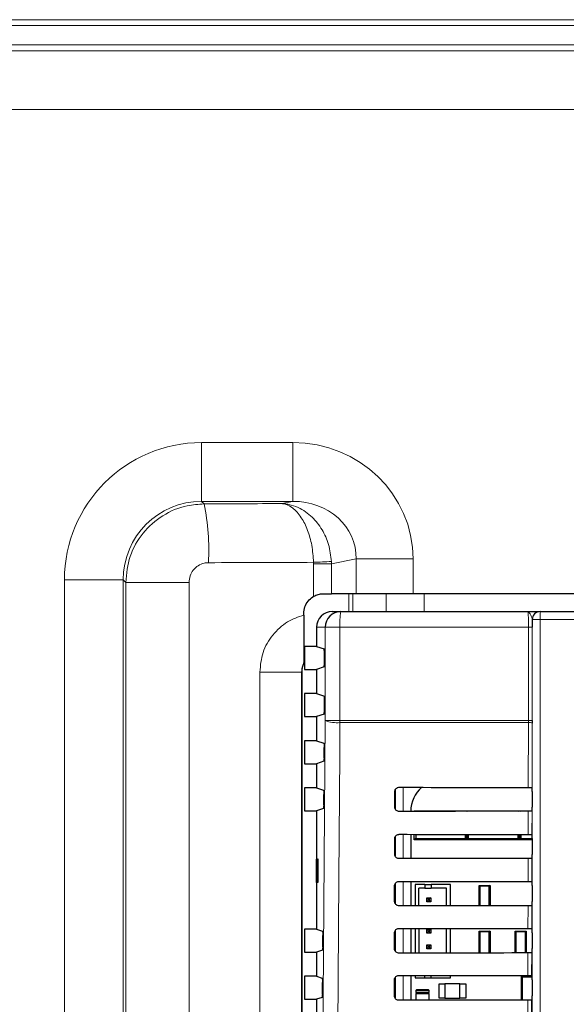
# Model space of a CAD drawing. Header units: millimetres. Extents: x 5 to 418, y 2 to 292.
# Tile 35 of 93: x 96 to 108, y 201 to 222. Entities that reach past the tile are written whole.
import ezdxf

# ---------------------------------------------------------------- set-up
doc = ezdxf.new("R2010")
doc.units = ezdxf.units.MM

msp = doc.modelspace()

# ---------------------------------------------------------------- linework, layer by layer
at = {"color": 7, "linetype": 'Continuous', "lineweight": 18}
for p, q in [((141.7967, 221.6374), (63.1418, 221.6374)), ((64.9268, 221.5168), (140.0118, 221.5168)), ((140.0118, 221.1007), (64.9268, 221.1007)), ((66.0748, 220.9791), (138.8637, 220.9791)), ((138.9693, 219.7308), (65.9693, 219.7308)), ((100.3624, 212.6628), (102.2984, 212.6628)), ((100.3624, 211.4145), (100.3624, 212.6628)), ((102.2984, 211.4145), (102.2984, 212.6628)), ((102.2984, 211.4145), (100.3624, 211.4145)), ((100.3624, 211.4145), (100.414, 211.3629)), ((102.0649, 211.3689), (102.2984, 211.4145)), ((102.7399, 210.0902), (102.7393, 210.1225)), ((103.1172, 210.0902), (102.7399, 210.0902)), ((102.7399, 209.3997), (102.7399, 210.0902)), ((103.1172, 210.0902), (103.1161, 210.1386)), ((103.6441, 210.1933), (103.1172, 210.0902)), ((103.1172, 210.0902), (103.1172, 209.4553)), ((103.6441, 210.1933), (104.8515, 210.1933)), ((103.6441, 209.4553), (103.6441, 210.1933)), ((104.8515, 210.1933), (104.8515, 209.4553)), ((97.4497, 159.8697), (97.4497, 209.7501)), ((98.698, 209.7501), (97.4497, 209.7501)), ((98.698, 209.7501), (98.698, 159.8697)), ((98.7513, 209.6969), (98.698, 209.7501)), ((98.7513, 159.923), (98.7513, 209.6969)), ((100.0949, 209.6969), (98.7513, 209.6969)), ((100.0949, 209.6969), (100.0949, 159.923)), ((103.4887, 209.0766), (103.4887, 209.4553)), ((103.5692, 209.4553), (103.5692, 209.0766)), ((104.2803, 209.0766), (104.2803, 209.4553)), ((105.0852, 209.4553), (105.0852, 209.0766)), ((107.5497, 209.0766), (107.5497, 208.9099)), ((102.9859, 208.7433), (102.8026, 208.7433)), ((103.2997, 208.7433), (102.9859, 208.7433)), ((102.9859, 206.7655), (102.9859, 208.7433)), ((107.3014, 208.7433), (103.2997, 208.7433)), ((103.2997, 208.7433), (103.2997, 206.7655)), ((107.382, 208.7433), (107.3014, 208.7433)), ((107.3014, 206.7655), (107.3014, 208.7433)), ((107.3831, 208.9099), (107.3814, 208.9099)), ((107.382, 208.7433), (107.382, 206.7655)), ((107.3831, 208.9099), (107.5497, 208.9099)), ((107.3831, 194.9652), (107.3831, 208.9099)), ((118.0555, 208.9099), (107.5497, 208.9099)), ((107.5497, 208.9099), (107.5497, 194.9652)), ((101.5977, 173.9927), (101.5977, 207.7938)), ((102.486, 207.7938), (101.5977, 207.7938)), ((102.486, 207.7938), (102.486, 173.9927)), ((102.4871, 207.7927), (102.486, 207.7938)), ((103.2997, 206.7655), (102.9859, 206.7655)), ((103.2997, 206.7655), (107.3014, 206.7655)), ((107.3013, 206.7213), (103.2999, 206.7213)), ((107.2981, 205.3461), (107.3013, 206.7213)), ((107.3013, 206.7213), (107.3014, 206.7655)), ((107.382, 206.7655), (107.3014, 206.7655)), ((107.3819, 206.7102), (107.3787, 205.3446)), ((104.4766, 204.8817), (104.4766, 205.3036)), ((104.6432, 205.348), (104.6432, 204.8374)), ((107.2958, 204.3484), (107.2969, 204.8393)), ((107.3776, 204.8407), (107.3764, 204.347)), ((104.6432, 204.3503), (104.6432, 203.835)), ((104.4766, 203.8777), (104.4766, 204.3075)), ((107.2935, 203.3507), (107.2946, 203.8369)), ((107.3752, 203.8384), (107.3741, 203.3493)), ((104.4766, 202.8736), (104.4766, 203.3113)), ((104.6432, 203.3526), (104.6432, 202.8327)), ((107.2911, 202.3531), (107.2923, 202.8346)), ((107.3729, 202.836), (107.3717, 202.3516)), ((104.4766, 201.8694), (104.4766, 202.3151)), ((104.6432, 202.355), (104.6432, 201.8303)), ((107.2888, 201.3554), (107.2899, 201.8322)), ((107.3705, 201.8337), (107.3694, 201.354)), ((104.4766, 200.8652), (104.4766, 201.3189)), ((104.6432, 201.3573), (104.6432, 200.828)), ((104.9109, 201.0349), (105.1943, 201.0349)), ((105.1943, 201.0016), (104.9109, 201.0016)), ((104.9109, 200.9683), (105.1943, 200.9683)), ((107.2865, 200.3577), (107.2876, 200.8299)), ((107.3682, 200.8313), (107.3671, 200.3563))]:
    msp.add_line(p, q, dxfattribs=at)
at = {"color": 7, "linetype": 'Continuous', "lineweight": 25}
for p, q in [((102.948, 209.4553), (103.1172, 209.4553)), ((103.6441, 209.4553), (103.1172, 209.4553)), ((104.8515, 209.4553), (103.6441, 209.4553)), ((120.7537, 209.4553), (104.8515, 209.4553)), ((102.5313, 209.0046), (102.5313, 209.0387)), ((103.1364, 209.0766), (103.3187, 209.0766)), ((103.3187, 209.0766), (107.2914, 209.0766)), ((107.548, 209.0766), (107.5497, 209.0766)), ((107.5497, 209.0766), (118.0555, 209.0766)), ((102.8026, 208.7433), (102.8026, 208.3375)), ((102.5454, 208.3375), (102.5454, 207.8491)), ((102.8026, 208.3375), (102.5454, 208.3375)), ((102.8026, 208.3375), (102.9643, 208.2836)), ((102.9686, 207.9863), (102.9686, 208.2003)), ((102.5313, 207.9795), (102.5313, 207.9867)), ((102.9643, 207.9029), (102.8026, 207.8491)), ((102.4871, 207.7927), (102.4871, 173.9939)), ((102.5454, 207.8491), (102.8026, 207.8491)), ((102.8026, 207.8491), (102.8026, 207.3375)), ((102.5454, 207.3375), (102.5454, 206.8491)), ((102.8026, 207.3375), (102.5454, 207.3375)), ((102.8026, 207.3375), (102.9686, 207.2822)), ((102.9686, 206.9863), (102.9686, 207.2822)), ((102.9643, 206.9029), (102.8026, 206.8491)), ((102.5454, 206.8491), (102.8026, 206.8491)), ((102.8026, 206.8491), (102.8026, 206.3375)), ((107.382, 206.7655), (107.3819, 206.7102)), ((102.5454, 206.3375), (102.5454, 205.8491)), ((102.8026, 206.3375), (102.5454, 206.3375)), ((102.8026, 206.3375), (102.9579, 206.2857)), ((102.9606, 205.9726), (102.9622, 206.1913)), ((102.5454, 205.8491), (102.8026, 205.8491)), ((102.9564, 205.9003), (102.8026, 205.8491)), ((102.8026, 205.8491), (102.8026, 205.3375)), ((102.5454, 205.3375), (102.5454, 204.8491)), ((102.8026, 205.3375), (102.5454, 205.3375)), ((102.8026, 205.3375), (102.9509, 205.2881)), ((102.9536, 204.9702), (102.9551, 205.1937)), ((104.4634, 204.9266), (104.4642, 205.2599)), ((104.4693, 205.2852), (104.4693, 204.8979)), ((107.3786, 205.3447), (107.3787, 205.3446)), ((107.3801, 205.2614), (107.3801, 204.9252)), ((102.5454, 204.8491), (102.8026, 204.8491)), ((102.9493, 204.8979), (102.8026, 204.8491)), ((102.8026, 204.8491), (102.8026, 202.3375)), ((104.8029, 204.8433), (104.8029, 204.8375)), ((104.8776, 204.8376), (104.8776, 204.8516)), ((104.8776, 204.8516), (104.8916, 204.8376)), ((104.8776, 204.8516), (105.1776, 204.8516)), ((105.1776, 204.8516), (105.6943, 204.8516)), ((105.6943, 204.8516), (105.9943, 204.8516)), ((105.9811, 204.8384), (105.9943, 204.8516)), ((105.9943, 204.8516), (105.9943, 204.8384)), ((105.9943, 204.8516), (106.0074, 204.8384)), ((105.9943, 204.8516), (106.2943, 204.8516)), ((105.9943, 204.8384), (105.9943, 204.8516)), ((106.2943, 204.8516), (106.8109, 204.8516)), ((106.8109, 204.8516), (107.1109, 204.8516)), ((107.0985, 204.8392), (107.1109, 204.8516)), ((107.1109, 204.8516), (107.1234, 204.8392)), ((107.1109, 204.8516), (107.3793, 204.8516)), ((107.1109, 204.8392), (107.1109, 204.8516)), ((107.1109, 204.8516), (107.1109, 204.8392)), ((107.3787, 204.8418), (107.3776, 204.8407)), ((104.8029, 204.3502), (104.8029, 203.8352)), ((104.8776, 204.2349), (104.8776, 204.3501)), ((104.907, 204.3501), (104.907, 204.2643)), ((105.9649, 204.2643), (105.9649, 204.3493)), ((105.9943, 204.3493), (105.9943, 204.2349)), ((105.9943, 204.2349), (105.9943, 204.3493)), ((106.0237, 204.3492), (106.0237, 204.2643)), ((107.0815, 204.2643), (107.0815, 204.3485)), ((107.1109, 204.2349), (107.1109, 204.3485)), ((107.1109, 204.3485), (107.1109, 204.2349)), ((107.1403, 204.3485), (107.1403, 204.2643)), ((107.3764, 204.347), (107.3787, 204.3447)), ((104.4611, 203.9266), (104.4619, 204.2599)), ((104.4693, 204.2928), (104.4693, 203.889)), ((104.907, 204.2643), (104.8776, 204.2349)), ((105.3609, 204.2349), (104.8776, 204.2349)), ((104.907, 204.2643), (105.9649, 204.2643)), ((105.5109, 204.2349), (105.3609, 204.2349)), ((105.9943, 204.2349), (105.5109, 204.2349)), ((105.9943, 204.2349), (105.9649, 204.2643)), ((106.0237, 204.2643), (105.9943, 204.2349)), ((106.4776, 204.2349), (105.9943, 204.2349)), ((106.0237, 204.2643), (107.0815, 204.2643)), ((106.6276, 204.2349), (106.4776, 204.2349)), ((107.1109, 204.2349), (106.6276, 204.2349)), ((107.1109, 204.2349), (107.0815, 204.2643)), ((107.1403, 204.2643), (107.1109, 204.2349)), ((107.3801, 204.2349), (107.1109, 204.2349)), ((107.1403, 204.2643), (107.3801, 204.2643)), ((107.3801, 204.2614), (107.3801, 203.9252)), ((102.8035, 203.8266), (102.8288, 203.8271)), ((102.8035, 203.3266), (102.8035, 203.8266)), ((102.8288, 203.8271), (102.8288, 203.3261)), ((107.3787, 203.8418), (107.3752, 203.8384)), ((102.8288, 203.3261), (102.8035, 203.3266)), ((104.4693, 203.3001), (104.4693, 202.8843)), ((104.8029, 203.3525), (104.8029, 202.8328)), ((107.3741, 203.3493), (107.3787, 203.3447)), ((104.4587, 202.9266), (104.4595, 203.2599)), ((104.8931, 203.2879), (104.8931, 202.8329)), ((105.1015, 203.2879), (104.8931, 203.2879)), ((105.1015, 203.2046), (104.9765, 203.2046)), ((104.9765, 202.833), (104.9765, 203.2046)), ((105.1015, 203.2879), (105.1015, 203.2046)), ((105.1015, 203.2879), (105.2348, 203.2879)), ((105.1015, 203.2046), (105.2348, 203.2046)), ((105.2348, 203.2879), (105.2348, 203.2046)), ((105.6431, 203.2879), (105.2348, 203.2879)), ((105.5598, 203.2046), (105.2348, 203.2046)), ((105.5598, 202.8334), (105.5598, 203.2046)), ((105.6431, 202.8335), (105.6431, 203.2879)), ((106.2688, 203.2471), (106.2526, 203.2633)), ((106.2526, 203.2633), (106.4859, 203.2633)), ((106.2526, 202.8339), (106.2526, 203.2633)), ((106.4698, 203.2471), (106.2688, 203.2471)), ((106.2688, 203.2471), (106.2688, 202.8339)), ((106.4859, 203.2633), (106.4698, 203.2471)), ((106.4698, 202.8341), (106.4698, 203.2471)), ((106.4859, 203.2633), (106.4859, 202.8341)), ((107.3801, 203.2614), (107.3801, 202.9252)), ((105.1431, 203.0046), (105.1765, 202.9712)), ((105.1431, 203.0046), (105.2265, 203.0046)), ((105.1431, 202.9212), (105.1431, 203.0046)), ((105.1431, 202.9212), (105.1765, 202.9546)), ((105.2265, 202.9212), (105.1431, 202.9212)), ((105.1765, 202.9712), (105.1931, 202.9712)), ((105.1765, 202.9546), (105.1765, 202.9712)), ((105.1931, 202.9546), (105.1765, 202.9546)), ((105.2265, 203.0046), (105.1931, 202.9712)), ((105.1931, 202.9712), (105.1931, 202.9546)), ((105.2265, 202.9212), (105.1931, 202.9546)), ((105.2265, 203.0046), (105.2265, 202.9212)), ((107.3787, 202.8418), (107.3729, 202.836)), ((102.5454, 202.3375), (102.5454, 201.8491)), ((102.8026, 202.3375), (102.5454, 202.3375)), ((102.8026, 202.3375), (102.9298, 202.2951)), ((104.4564, 201.9266), (104.4572, 202.2599)), ((104.4693, 202.3057), (104.4693, 201.8803)), ((104.8029, 202.3548), (104.8029, 201.8305)), ((104.8931, 202.3548), (104.8931, 201.8305)), ((104.9765, 202.3547), (104.9765, 201.8306)), ((105.1431, 202.3379), (105.1765, 202.3046)), ((105.1431, 202.3379), (105.2265, 202.3379)), ((105.1431, 202.2546), (105.1431, 202.3379)), ((105.1431, 202.2546), (105.1765, 202.2879)), ((105.1765, 202.3046), (105.1931, 202.3046)), ((105.1765, 202.2879), (105.1765, 202.3046)), ((105.1931, 202.2879), (105.1765, 202.2879)), ((105.2265, 202.3379), (105.1931, 202.3046)), ((105.1931, 202.3046), (105.1931, 202.2879)), ((105.2265, 202.2546), (105.1931, 202.2879)), ((105.2265, 202.3379), (105.2265, 202.2546)), ((105.5598, 201.8311), (105.5598, 202.3542)), ((105.6431, 201.8311), (105.6431, 202.3542)), ((106.2526, 201.8316), (106.2526, 202.2966)), ((106.2688, 202.2804), (106.2526, 202.2966)), ((106.2526, 202.2966), (106.4859, 202.2966)), ((106.2688, 202.2804), (106.2688, 201.8316)), ((106.4698, 202.2804), (106.2688, 202.2804)), ((106.4859, 202.2966), (106.4698, 202.2804)), ((106.4698, 201.8317), (106.4698, 202.2804)), ((106.4859, 202.2966), (106.4859, 201.8317)), ((107.0193, 201.8321), (107.0193, 202.2966)), ((107.0354, 202.2804), (107.0193, 202.2966)), ((107.0193, 202.2966), (107.2526, 202.2966)), ((107.0354, 202.2804), (107.0354, 201.8321)), ((107.2364, 202.2804), (107.0354, 202.2804)), ((107.2526, 202.2966), (107.2364, 202.2804)), ((107.2364, 201.8322), (107.2364, 202.2804)), ((107.2526, 202.2966), (107.2526, 201.8322)), ((107.3717, 202.3516), (107.3787, 202.3447)), ((107.3801, 202.2614), (107.3801, 201.9252)), ((102.9324, 201.9632), (102.9341, 202.2007)), ((105.2265, 202.2546), (105.1431, 202.2546)), ((102.5454, 201.8491), (102.8026, 201.8491)), ((102.9281, 201.8909), (102.8026, 201.8491)), ((102.8026, 201.8491), (102.8026, 201.3375)), ((105.1431, 202.0046), (105.1765, 201.9712)), ((105.1431, 202.0046), (105.2265, 202.0046)), ((105.1431, 201.9212), (105.1431, 202.0046)), ((105.1431, 201.9212), (105.1765, 201.9546)), ((105.2265, 201.9212), (105.1431, 201.9212)), ((105.1765, 201.9712), (105.1931, 201.9712)), ((105.1765, 201.9546), (105.1765, 201.9712)), ((105.1931, 201.9546), (105.1765, 201.9546)), ((105.2265, 202.0046), (105.1931, 201.9712)), ((105.1931, 201.9712), (105.1931, 201.9546)), ((105.2265, 201.9212), (105.1931, 201.9546)), ((105.2265, 202.0046), (105.2265, 201.9212)), ((107.3787, 201.8418), (107.3705, 201.8337)), ((102.5454, 201.3375), (102.5454, 200.8491)), ((102.8026, 201.3375), (102.5454, 201.3375)), ((102.8026, 201.3375), (102.9227, 201.2974)), ((104.454, 200.9266), (104.4548, 201.2599)), ((104.4693, 201.3096), (104.4693, 200.8762)), ((104.8029, 201.3572), (104.8029, 200.8281)), ((104.8931, 201.3571), (104.8931, 201.3046)), ((104.8931, 201.3046), (105.1015, 201.3046)), ((105.1015, 201.3046), (105.1015, 201.3569)), ((105.1015, 201.3046), (105.2348, 201.3046)), ((105.2348, 201.3046), (105.2348, 201.3568)), ((105.2348, 201.3046), (105.6431, 201.3046)), ((105.6431, 201.3046), (105.6431, 201.3565)), ((107.1526, 200.8298), (107.1526, 201.3391)), ((107.1526, 201.3391), (107.171, 201.3207)), ((107.171, 201.3207), (107.171, 200.8298)), ((107.3759, 201.3207), (107.171, 201.3207)), ((107.3694, 201.354), (107.3787, 201.3447)), ((107.38, 201.291), (107.3759, 201.3207)), ((107.3764, 201.3304), (107.3795, 201.3304)), ((107.3801, 201.2614), (107.3801, 200.9252)), ((102.9253, 200.9608), (102.927, 201.2031)), ((104.9109, 201.0349), (104.9109, 201.0016)), ((105.1776, 201.0516), (104.9276, 201.0516)), ((105.1943, 201.0016), (105.1943, 201.0349)), ((105.4026, 201.1766), (105.5293, 201.1766)), ((105.4026, 200.8766), (105.4026, 201.1766)), ((105.5293, 201.1766), (105.5293, 200.8766)), ((105.8426, 201.1766), (105.5293, 201.1766)), ((105.8426, 200.8766), (105.8426, 201.1766)), ((105.8426, 201.1766), (105.9693, 201.1766)), ((105.9693, 201.1766), (105.9693, 200.8766)), ((102.5454, 200.8491), (102.8026, 200.8491)), ((102.921, 200.8885), (102.8026, 200.8491)), ((102.8026, 200.8491), (102.8026, 200.3375)), ((104.9109, 200.9683), (104.9109, 200.8282)), ((105.1776, 200.9849), (104.9276, 200.9849)), ((104.9276, 200.9849), (105.1776, 200.9849)), ((105.1943, 200.8284), (105.1943, 200.9683)), ((105.5293, 200.8766), (105.4026, 200.8766)), ((105.5293, 200.8766), (105.8426, 200.8766)), ((105.9693, 200.8766), (105.8426, 200.8766)), ((107.3787, 200.8418), (107.3682, 200.8313))]:
    msp.add_line(p, q, dxfattribs=at)
at = {"color": 7, "linetype": 'Continuous', "lineweight": 18, "flags": 128}
for points in [[(102.9028, 194.9716), (102.9443, 200.8664), (102.9859, 206.7655)], [(103.2999, 206.7213), (103.2952, 206.0606), (103.2765, 203.4177), (103.2165, 194.9274)]]:
    msp.add_lwpolyline(points, dxfattribs=at)
at = {"color": 7, "linetype": 'Continuous', "lineweight": 18}
for centre, radius, start, end in [((95.672, 210.385), 4.8418, 356.79857, 11.65202), ((100.1062, 276.1293), 66.0593, 272.284326, 272.611437), ((104.7755, 208.8263), 1.4781, 170.252, 183.22138), ((107.5497, 208.9099), 0.1667, 90.00436, 180.00436), ((103.2367, 207.4097), 0.6913, 248.72712, 275.24722), ((109.0999, 206.7654), 5.8001, 179.99924, 180.43593), ((107.3198, 206.5564), 0.1659, 67.99669, 96.38698)]:
    msp.add_arc(centre, radius, start, end, dxfattribs=at)
at = {"color": 7, "linetype": 'Continuous', "lineweight": 25}
for centre, radius, start, end in [((103.319, 208.7435), 0.3331, 90.03931, 180.03926), ((107.548, 208.9099), 0.1667, 90.00436, 180.00436), ((105.4638, 204.8433), 0.6608, 130.24926, 180), ((107.4859, 201.3207), 0.11, 174.94204, 180), ((104.9276, 201.0349), 0.0167, 90, 180), ((104.9276, 201.0016), 0.0167, 180, 270), ((105.1776, 201.0349), 0.0167, 0, 90), ((105.1776, 201.0016), 0.0167, 270, 0), ((104.9276, 200.9683), 0.0167, 90, 180), ((105.1776, 200.9683), 0.0167, 0, 90)]:
    msp.add_arc(centre, radius, start, end, dxfattribs=at)
at = {"color": 7, "linetype": 'Continuous', "lineweight": 18}
for centre, major_axis, ratio, start_param, end_param in [((100.3704, 209.7421), (-2.0681, 2.0681), 0.9972647, 5.4991567, 7.0672139), ((102.2633, 210.1594), (-2.5433, -0.4974), 0.9646906, 2.9551027, 4.5123531), ((100.3704, 209.7421), (-1.1866, 1.1866), 0.9931952, 5.4991567, 7.0672139), ((112.8026, 202.5867), (167.9167, 0), 0.0524078, 1.6347866, 1.6446415), ((102.2633, 210.1594), (1.3599, 0.266), 0.9021093, 6.0966954, 7.6539458), ((112.8026, 201.3384), (166.6667, 0), 0.0528008, 1.6312132, 1.6446415)]:
    msp.add_ellipse(centre, major_axis=major_axis, ratio=ratio, start_param=start_param, end_param=end_param, dxfattribs=at)
at = {"color": 7, "linetype": 'Continuous', "lineweight": 25}
for centre, major_axis, ratio, start_param, end_param in [((103.1364, 208.7433), (-0.3338, 0), 0.9986295, 4.712389, 6.2831853), ((102.9642, 208.2003), (0, 0.0833), 0.0524078, 4.712389, 6.265732), ((102.9043, 207.7915), (0.2954, -0.2954), 0.9972647, 3.4609248, 3.9256213), ((102.9642, 207.9863), (0, 0.0833), 0.0524078, 3.1590459, 4.712389), ((102.9642, 206.9863), (0, 0.0833), 0.0524078, 3.1590459, 4.712389), ((112.8026, 208.2572), (166.8688, 0), 0.0174551, 4.6629288, 4.6793961), ((107.3787, 205.2614), (0, 0.0833), 0.0174551, 4.712389, 6.2302814), ((112.8026, 201.9429), (166.0239, 0), 0.0174551, 1.6039642, 1.6205084), ((107.3787, 204.9252), (0, 0.0833), 0.0174551, 3.1590459, 4.712389), ((112.8026, 207.2572), (166.735, 0), 0.0174551, 4.662889, 4.6793557), ((107.3787, 204.2614), (0, 0.0833), 0.0174551, 4.712389, 6.265732), ((112.8026, 200.9429), (165.8901, 0), 0.0174551, 1.6040051, 1.6205486), ((107.3787, 203.9252), (0, 0.0833), 0.0174551, 3.1590459, 4.712389), ((112.8026, 206.2572), (166.6012, 0), 0.0174551, 4.6628493, 4.6793152), ((107.3787, 203.2614), (0, 0.0833), 0.0174551, 4.712389, 6.265732), ((107.3787, 202.9252), (0, 0.0833), 0.0174551, 3.1590459, 4.712389), ((112.8026, 199.9429), (165.7563, 0), 0.0174551, 1.6040461, 1.6205888), ((112.8026, 205.2572), (166.4674, 0), 0.0174551, 4.6628094, 4.6792746), ((107.3787, 202.2614), (0, 0.0833), 0.0174551, 4.712389, 6.265732), ((107.3787, 201.9252), (0, 0.0833), 0.0174551, 3.1590459, 4.712389), ((112.8026, 198.9429), (165.6225, 0), 0.0174551, 1.6040871, 1.620629), ((112.8026, 204.2572), (166.3336, 0), 0.0174551, 4.6627695, 4.6792339), ((107.3787, 201.2614), (0, 0.0833), 0.0174551, 4.712389, 6.265732), ((112.8026, 197.9429), (165.4887, 0), 0.0174551, 1.6041282, 1.6206693), ((107.3787, 200.9252), (0, 0.0833), 0.0174551, 3.1590459, 4.712389)]:
    msp.add_ellipse(centre, major_axis=major_axis, ratio=ratio, start_param=start_param, end_param=end_param, dxfattribs=at)
at = {"color": 7, "linetype": 'Continuous', "lineweight": 18}
for points, knots in [([(98.7513, 209.6969), (98.7701, 209.8844), (98.8078, 210.2595), (99.0965, 210.7593), (99.5207, 211.1362), (99.9874, 211.3341), (100.2941, 211.3548), (100.414, 211.3629)], [0, 0, 0, 0, 0.2154015, 0.43078161, 0.6462584, 0.86166457, 1, 1, 1, 1]), ([(103.1161, 210.1386), (103.1017, 210.2612), (103.0735, 210.503), (102.9245, 210.8293), (102.706, 211.1067), (102.4556, 211.2772), (102.2533, 211.3445), (102.1455, 211.3623), (102.1001, 211.3667), (102.0803, 211.3681), (102.0716, 211.3685), (102.0675, 211.3687), (102.0656, 211.3688), (102.0649, 211.3689)], [0, 0, 0, 0, 0.1836223, 0.3623589, 0.550359, 0.7677392, 0.9021513, 0.9573517, 0.9813074, 0.9917989, 0.9964012, 0.998525, 1, 1, 1, 1]), ([(102.7393, 210.1225), (102.7301, 210.2453), (102.712, 210.4875), (102.6167, 210.8161), (102.4766, 211.0969), (102.316, 211.2712), (102.1861, 211.3416), (102.1168, 211.3611), (102.0876, 211.3662), (102.0748, 211.3678), (102.0692, 211.3684), (102.0666, 211.3687), (102.0654, 211.3688), (102.0649, 211.3689)], [0, 0, 0, 0, 0.1836388, 0.3623766, 0.5503643, 0.7677303, 0.9020631, 0.9573204, 0.9812965, 0.9917947, 0.9963995, 0.9985249, 1, 1, 1, 1]), ([(100.5063, 210.1146), (100.4765, 210.1125), (100.4004, 210.1073), (100.2847, 210.0575), (100.1798, 209.9629), (100.1086, 209.8377), (100.0994, 209.7438), (100.0949, 209.6969)], [0, 0, 0, 0, 0.1377217, 0.3524744, 0.5678846, 0.7837748, 1, 1, 1, 1]), ([(101.5977, 207.7938), (101.6116, 207.9349), (101.6394, 208.2173), (101.8567, 208.5906), (102.162, 208.8718), (102.4133, 208.9622), (102.5313, 209.0046)], [0, 0, 0, 0, 0.25694, 0.514148, 0.7717202, 1, 1, 1, 1]), ([(107.3014, 208.7433), (107.3013, 208.7807), (107.3011, 208.8556), (107.2994, 208.9554), (107.2968, 209.0308), (107.294, 209.0709), (107.2921, 209.075), (107.2914, 209.0766)], [0, 0, 0, 0, 0.21427962, 0.42858664, 0.64306619, 0.85785142, 1, 1, 1, 1]), ([(107.3814, 208.9099), (107.3787, 208.9231), (107.3716, 208.9574), (107.341, 209.0235), (107.3151, 209.0681), (107.2978, 209.0766), (107.2915, 209.0766), (107.2914, 209.0766)], [0, 0, 0, 0, 0.1744978, 0.4524056, 0.7988385, 0.996423, 1, 1, 1, 1]), ([(102.5313, 207.9867), (102.5231, 207.969), (102.4952, 207.9085), (102.4898, 207.8413), (102.486, 207.7938)], [0, 0, 0, 0, 0.2931796, 1, 1, 1, 1])]:
    msp.add_open_spline(points, degree=3, knots=knots, dxfattribs=at)
at = {"color": 7, "linetype": 'Continuous', "lineweight": 25}
for points, knots in [([(102.5313, 209.0387), (102.5359, 209.0855), (102.5451, 209.1791), (102.6168, 209.3034), (102.6909, 209.3706), (102.7354, 209.397), (102.7399, 209.3997)], [0, 0, 0, 0, 0.3212782, 0.6425467, 0.9640972, 1, 1, 1, 1]), ([(102.7399, 209.3997), (102.772, 209.415), (102.8362, 209.4458), (102.9083, 209.4549), (102.943, 209.4553), (102.948, 209.4553)], [0, 0, 0, 0, 0.4607907, 0.9218483, 1, 1, 1, 1]), ([(102.5313, 209.0046), (102.5313, 208.8983), (102.5313, 208.6859), (102.5313, 208.3933), (102.5313, 208.1727), (102.5313, 208.0311), (102.5313, 207.9973), (102.5313, 207.9867)], [0, 0, 0, 0, 0.227391, 0.4540358, 0.7060165, 0.9072936, 1, 1, 1, 1]), ([(107.2914, 209.0766), (107.2917, 209.0766), (107.3443, 209.0766), (107.4295, 209.0766), (107.511, 209.0766), (107.5216, 209.0766), (107.5223, 209.0766)], [0, 0, 0, 0, 0.0036444, 0.5669873, 0.9718875, 1, 1, 1, 1]), ([(107.3814, 208.9099), (107.3815, 208.9004), (107.3818, 208.8477), (107.3819, 208.7902), (107.382, 208.7433)], [0, 0, 0, 0, 0.181685, 1, 1, 1, 1]), ([(102.9579, 206.2857), (102.9584, 206.2846), (102.9594, 206.2824), (102.9607, 206.2675), (102.9617, 206.2459), (102.9622, 206.2192), (102.9622, 206.2006), (102.9622, 206.1913)], [0, 0, 0, 0, 0.2016526, 0.4033255, 0.6044083, 0.8042902, 1, 1, 1, 1]), ([(102.9606, 205.9726), (102.9605, 205.9634), (102.9603, 205.9452), (102.9594, 205.9224), (102.9581, 205.9064), (102.9571, 205.9009), (102.9565, 205.9004), (102.9564, 205.9003)], [0, 0, 0, 0, 0.2359147, 0.471797, 0.7085457, 0.9467446, 1, 1, 1, 1]), ([(102.9509, 205.2881), (102.9514, 205.287), (102.9524, 205.2848), (102.9537, 205.2698), (102.9546, 205.2482), (102.9552, 205.2216), (102.9552, 205.2029), (102.9551, 205.1937)], [0, 0, 0, 0, 0.20165517, 0.40333069, 0.60441525, 0.80429682, 1, 1, 1, 1]), ([(104.4642, 205.2599), (104.4644, 205.2638), (104.465, 205.2777), (104.4725, 205.3009), (104.4908, 205.3253), (104.5162, 205.3421), (104.5382, 205.3477), (104.5504, 205.348), (104.5526, 205.3481)], [0, 0, 0, 0, 0.0850535, 0.3019905, 0.5196115, 0.7367694, 0.9522337, 1, 1, 1, 1]), ([(107.2981, 205.3461), (107.3074, 205.3461), (107.326, 205.346), (107.3504, 205.3458), (107.3686, 205.3454), (107.377, 205.345), (107.3783, 205.3448), (107.3786, 205.3447)], [0, 0, 0, 0, 0.22525402, 0.45048074, 0.67646869, 0.90392415, 1, 1, 1, 1]), ([(102.9536, 204.9702), (102.9535, 204.9611), (102.9532, 204.9428), (102.9523, 204.9201), (102.9511, 204.9041), (102.95, 204.8985), (102.9494, 204.898), (102.9493, 204.8979)], [0, 0, 0, 0, 0.23591216, 0.47179193, 0.70853945, 0.94673944, 1, 1, 1, 1]), ([(104.5526, 204.8373), (104.5488, 204.8374), (104.535, 204.838), (104.512, 204.8452), (104.4876, 204.863), (104.4704, 204.8878), (104.4639, 204.9103), (104.4635, 204.9234), (104.4634, 204.9266)], [0, 0, 0, 0, 0.0819832, 0.2941466, 0.5056511, 0.7175519, 0.931033, 1, 1, 1, 1]), ([(107.3776, 204.8407), (107.3765, 204.8405), (107.3743, 204.8402), (107.3592, 204.8398), (107.3374, 204.8394), (107.3152, 204.8393), (107.3014, 204.8393), (107.2969, 204.8393)], [0, 0, 0, 0, 0.2249122, 0.4498651, 0.6736204, 0.8949376, 1, 1, 1, 1]), ([(104.4619, 204.2599), (104.462, 204.2641), (104.4627, 204.2785), (104.4706, 204.3025), (104.4895, 204.3274), (104.5157, 204.3445), (104.5382, 204.3501), (104.5505, 204.3503), (104.5526, 204.3504)], [0, 0, 0, 0, 0.0885369, 0.3054942, 0.5231207, 0.7402623, 0.9556958, 1, 1, 1, 1]), ([(107.2958, 204.3484), (107.3051, 204.3484), (107.3237, 204.3484), (107.3481, 204.3481), (107.3662, 204.3477), (107.375, 204.3473), (107.3761, 204.3471), (107.3764, 204.347)], [0, 0, 0, 0, 0.2200079, 0.4399891, 0.6607138, 0.8828719, 1, 1, 1, 1]), ([(104.5526, 203.8349), (104.5485, 203.8351), (104.5343, 203.8357), (104.5105, 203.8433), (104.4855, 203.8616), (104.468, 203.8872), (104.4616, 203.9102), (104.4612, 203.9235), (104.4611, 203.9266)], [0, 0, 0, 0, 0.08535942, 0.29750523, 0.50900587, 0.7209231, 0.93443429, 1, 1, 1, 1]), ([(107.3752, 203.8384), (107.3741, 203.8382), (107.3719, 203.8379), (107.3568, 203.8374), (107.335, 203.8371), (107.3128, 203.837), (107.299, 203.8369), (107.2946, 203.8369)], [0, 0, 0, 0, 0.2249182, 0.4498771, 0.6736383, 0.8949613, 1, 1, 1, 1]), ([(104.4595, 203.2599), (104.4597, 203.2644), (104.4604, 203.2793), (104.4687, 203.304), (104.4882, 203.3294), (104.5152, 203.3469), (104.5381, 203.3524), (104.5506, 203.3527), (104.5526, 203.3527)], [0, 0, 0, 0, 0.0918409, 0.3088174, 0.5264491, 0.7435751, 0.9589796, 1, 1, 1, 1]), ([(107.2935, 203.3507), (107.3028, 203.3507), (107.3213, 203.3507), (107.3457, 203.3504), (107.3639, 203.35), (107.3727, 203.3496), (107.3737, 203.3494), (107.3741, 203.3493)], [0, 0, 0, 0, 0.22001376, 0.44000086, 0.6607316, 0.88289575, 1, 1, 1, 1]), ([(104.5526, 202.8326), (104.5483, 202.8328), (104.5335, 202.8334), (104.509, 202.8414), (104.4835, 202.8603), (104.4657, 202.8866), (104.4592, 202.9101), (104.4588, 202.9236), (104.4587, 202.9266)], [0, 0, 0, 0, 0.0885636, 0.3006931, 0.5121907, 0.724124, 0.9376639, 1, 1, 1, 1]), ([(107.3729, 202.836), (107.3718, 202.8359), (107.3696, 202.8355), (107.3545, 202.8351), (107.3327, 202.8348), (107.3105, 202.8346), (107.2967, 202.8346), (107.2923, 202.8346)], [0, 0, 0, 0, 0.2249241, 0.449889, 0.6736562, 0.8949851, 1, 1, 1, 1]), ([(102.9298, 202.2951), (102.9303, 202.294), (102.9313, 202.2918), (102.9326, 202.2769), (102.9335, 202.2552), (102.9341, 202.2286), (102.9341, 202.2099), (102.9341, 202.2007)], [0, 0, 0, 0, 0.201663, 0.4033465, 0.6044361, 0.8043168, 1, 1, 1, 1]), ([(104.4572, 202.2599), (104.4574, 202.2646), (104.4581, 202.2801), (104.4669, 202.3055), (104.487, 202.3315), (104.5147, 202.3492), (104.5381, 202.3548), (104.5507, 202.355), (104.5526, 202.3551)], [0, 0, 0, 0, 0.0949792, 0.3119739, 0.5296104, 0.7467217, 0.9620986, 1, 1, 1, 1]), ([(107.2911, 202.3531), (107.3004, 202.3531), (107.319, 202.353), (107.3434, 202.3528), (107.3616, 202.3524), (107.3704, 202.352), (107.3714, 202.3517), (107.3717, 202.3516)], [0, 0, 0, 0, 0.22001967, 0.44001267, 0.6607494, 0.88291961, 1, 1, 1, 1]), ([(102.9324, 201.9632), (102.9323, 201.954), (102.932, 201.9358), (102.9311, 201.913), (102.9299, 201.897), (102.9288, 201.8914), (102.9282, 201.891), (102.9281, 201.8909)], [0, 0, 0, 0, 0.2359045, 0.4717765, 0.7085205, 0.946724, 1, 1, 1, 1]), ([(104.5526, 201.8303), (104.548, 201.8304), (104.5327, 201.8311), (104.5075, 201.8395), (104.4814, 201.859), (104.4633, 201.8861), (104.4568, 201.91), (104.4565, 201.9236), (104.4564, 201.9266)], [0, 0, 0, 0, 0.0916086, 0.3037232, 0.5152183, 0.7271671, 0.9407346, 1, 1, 1, 1]), ([(107.3705, 201.8337), (107.3694, 201.8335), (107.3672, 201.8332), (107.3522, 201.8327), (107.3304, 201.8324), (107.3081, 201.8323), (107.2944, 201.8322), (107.2899, 201.8322)], [0, 0, 0, 0, 0.22493012, 0.44990096, 0.67367408, 0.89500887, 1, 1, 1, 1]), ([(102.9227, 201.2974), (102.9232, 201.2963), (102.9242, 201.2942), (102.9255, 201.2792), (102.9265, 201.2576), (102.9271, 201.2309), (102.927, 201.2123), (102.927, 201.2031)], [0, 0, 0, 0, 0.2016656, 0.4033518, 0.604443, 0.8043234, 1, 1, 1, 1]), ([(104.4548, 201.2599), (104.4551, 201.2649), (104.4559, 201.2809), (104.465, 201.307), (104.4857, 201.3336), (104.5142, 201.3516), (104.538, 201.3572), (104.5508, 201.3574), (104.5526, 201.3574)], [0, 0, 0, 0, 0.097964, 0.3149759, 0.5326169, 0.7497141, 0.965065, 1, 1, 1, 1]), ([(107.2888, 201.3554), (107.2981, 201.3554), (107.3167, 201.3554), (107.3411, 201.3551), (107.3592, 201.3547), (107.3681, 201.3543), (107.3691, 201.3541), (107.3694, 201.354)], [0, 0, 0, 0, 0.2200256, 0.4400245, 0.6607672, 0.8829435, 1, 1, 1, 1]), ([(102.9253, 200.9608), (102.9252, 200.9517), (102.925, 200.9334), (102.9241, 200.9106), (102.9228, 200.8947), (102.9218, 200.8891), (102.9211, 200.8886), (102.921, 200.8885)], [0, 0, 0, 0, 0.235902, 0.4717714, 0.7085142, 0.9467189, 1, 1, 1, 1]), ([(104.5526, 200.8279), (104.5477, 200.8281), (104.5319, 200.8288), (104.506, 200.8376), (104.4794, 200.8577), (104.461, 200.8855), (104.4545, 200.9099), (104.4541, 200.9237), (104.454, 200.9266)], [0, 0, 0, 0, 0.09450609, 0.30660679, 0.51809996, 0.73006395, 0.94365789, 1, 1, 1, 1]), ([(107.3682, 200.8313), (107.3671, 200.8312), (107.3649, 200.8308), (107.3498, 200.8304), (107.328, 200.8301), (107.3058, 200.8299), (107.292, 200.8299), (107.2876, 200.8299)], [0, 0, 0, 0, 0.2249361, 0.4499129, 0.673692, 0.8950327, 1, 1, 1, 1])]:
    msp.add_open_spline(points, degree=3, knots=knots, dxfattribs=at)

doc.saveas('drawing.dxf')
